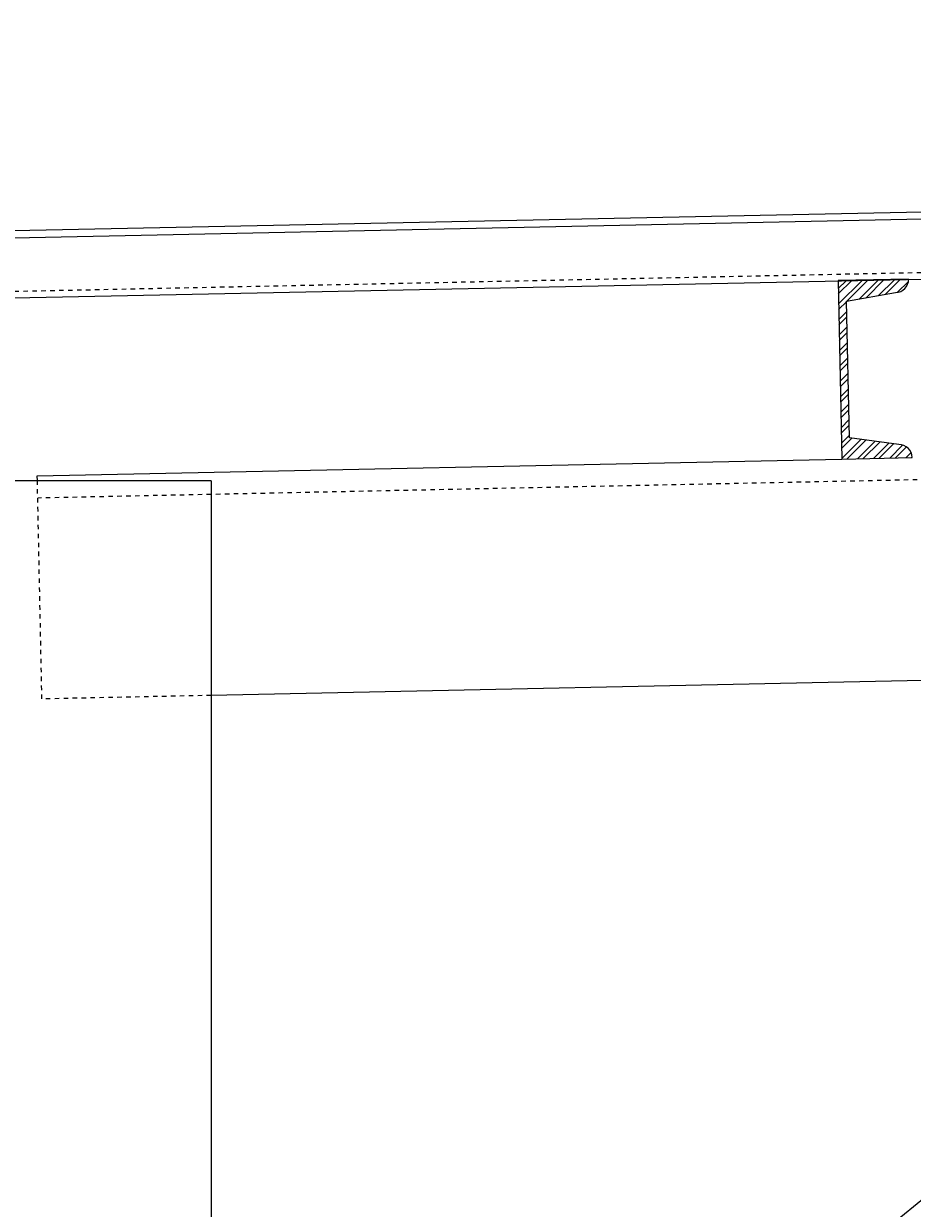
# Model space of a CAD drawing. Header units: inches. Extents: x -241 to 2916, y 110 to 330.
# Tile 9 of 40: x 5 to 25, y 251 to 277. Entities that reach past the tile are written whole.
import ezdxf

# ---------------------------------------------------------------- set-up
doc = ezdxf.new("R2010")
doc.units = ezdxf.units.IN
doc.header["$MEASUREMENT"] = 0
doc.linetypes.add('014200-907 MS2 Medium Dash', pattern=[0.109898, 0.068898, -0.041])
doc.linetypes.add('Hidden 3_32_', pattern=[0.140625, 0.09375, -0.046875])
doc.layers.get('Defpoints').update_dxf_attribs({"color": 243})
for name, color, linetype in [('A-FLOR', 192, 'Continuous'), ('S-BEAM', 10, 'Continuous'), ('S-COLS', 2, 'Continuous'), ('S-DETL-PATT', 8, 'Continuous'), ('S-DETL-THIN', 1, 'Continuous')]:
    doc.layers.add(name, color=color, linetype=linetype)
doc.layers.add('A-FLOR-OVHD', color=9, linetype='014200-907 MS2 Medium Dash', true_color=0x808080)
doc.styles.add('Annotative', font='romans.shx', dxfattribs={"width": 0.8, "height": 0.125})
doc.dimstyles.new('Annotative', dxfattribs={"dimscale": 0, "dimtxt": 0.125, "dimasz": 0.125, "dimexe": 0.179688, "dimexo": 0.0625, "dimgap": 0.09, "dimtad": 1, "dimdec": 3, "dimzin": 3, "dimdsep": 46, "dimlunit": 4, "dimtxsty": 'Annotative', "dimcen": 0.09, "dimclrt": 2, "dimazin": 2, "dimtfac": 1, "dimtdec": 3, "dimtmove": 1, "dimatfit": 3, "dimfxl": 1, "dimtfill": 1, "dimfrac": 2, "dimtolj": 1, "dimtzin": 0, "dimarcsym": 0})

# ---------------------------------------------------------------- blocks, each defined once
blk = doc.blocks.new('051200_Column-L-Angle - L5X5X1_2-1705965-CANOPY SECTION 1')
at = {"layer": 'S-COLS'}
for q in [(789.206, 223), (794.206, 132)]:
    blk.add_line((794.206, 223), q, dxfattribs=at)
blk = doc.blocks.new('051200_StructuralFraming-C-Channel - C4X5_4-V14-CANOPY SECTION 1')
at = {"lineweight": -3}
for p, q in [((809.816, 227.522), (808.237, 227.489)), ((808.237, 227.489), (808.32, 223.49)), ((808.43, 227.023), (809.527, 227.22)), ((808.494, 223.964), (808.43, 227.023)), ((809.597, 223.813), (808.494, 223.964)), ((808.32, 223.49), (809.899, 223.523))]:
    blk.add_line(p, q, dxfattribs=at)
for centre, start, end in [((809.52, 227.516), 271.19, 1.19), ((809.604, 223.517), 1.19, 91.19)]:
    blk.add_arc(centre, 0.296, start, end, dxfattribs=at)
blk = doc.blocks.new('*D88')
at = {"color": 0, "lineweight": -2, "transparency": 16777216}
for p, q in [((2.5, 267), (-18.054, 267)), ((-13.742, 235), (-13.742, 264)), ((3.727, 232), (-18.054, 232))]:
    blk.add_line(p, q, dxfattribs=at)
at = {"color": 0, "transparency": 16777216}
for points in [[(-14.242, 264), (-13.242, 264), (-13.742, 267)], [(-14.242, 235), (-13.242, 235), (-13.742, 232)]]:
    blk.add_solid(points, dxfattribs=at)
at = {"layer": 'Defpoints', "color": 0, "transparency": 16777216}
for p in [(-13.742, 267), (4, 267), (5.227, 232)]:
    blk.add_point(p, dxfattribs=at)
at = {"color": 2, "transparency": 16777216, "insert": (-17.687, 249.5), "char_height": 3, "attachment_point": 5, "rotation": 90, "style": 'Annotative', "bg_fill": 3, "box_fill_scale": 1.25, "bg_fill_color": 256, "bg_fill_true_color": 13158600, "bg_fill_transparency": 0}
blk.add_mtext('\\A1;2\'-11"', dxfattribs=at)
blk = doc.blocks.new('*D89')
at = {"color": 0, "lineweight": -2, "transparency": 16777216}
for p, q in [((-3, 314.766), (-0.199, 324.104)), ((-0.199, 324.104), (7.321, 324.104)), ((-6, 273.878), (-6, 319.079)), ((0, 272.503), (0, 319.079)), ((-9, 314.766), (-12, 314.766)), ((0, 314.766), (-6, 314.766)), ((0, 314.766), (-6, 314.766)), ((3, 314.766), (6, 314.766))]:
    blk.add_line(p, q, dxfattribs=at)
at = {"color": 0, "transparency": 16777216}
for points in [[(-9, 315.266), (-9, 314.266), (-6, 314.766)], [(3, 315.266), (3, 314.266), (0, 314.766)]]:
    blk.add_solid(points, dxfattribs=at)
at = {"layer": 'Defpoints', "color": 0, "transparency": 16777216}
for p in [(-6, 314.766), (-6, 272.378), (0, 271.003)]:
    blk.add_point(p, dxfattribs=at)
at = {"color": 2, "transparency": 16777216, "insert": (3.561, 328.05), "char_height": 3, "attachment_point": 5, "style": 'Annotative', "bg_fill": 3, "box_fill_scale": 1.25, "bg_fill_color": 256, "bg_fill_true_color": 13158600, "bg_fill_transparency": 0}
blk.add_mtext('\\A1;6"', dxfattribs=at)

msp = doc.modelspace()

# ---------------------------------------------------------------- hatches: boundary and pattern name
at = {"layer": 'S-DETL-PATT'}
h = msp.add_hatch(dxfattribs=at)
h.set_pattern_fill('STEEL', color=256, scale=2)
h.set_pattern_definition([(45, (-1333.04542, 44), (-0.176776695, 0.176776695), []), (45, (-1333.04542, 44.125), (-0.176776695, 0.176776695), [])])
h.paths.add_polyline_path([(24.6105, 271.5138), (23.031, 271.481), (23.1139, 267.4903), (24.6935, 267.5231, 0.4142136), (24.3914, 267.8129), (23.2881, 267.9642), (23.2245, 271.0231), (24.3207, 271.2201, 0.4059168)])

# ---------------------------------------------------------------- linework, layer by layer
at = {"layer": 'A-FLOR', "lineweight": -3}
for p, q in [((48, 273.5), (-6, 272.3783)), ((-6, 270.878), (48, 271.9997))]:
    msp.add_line(p, q, dxfattribs=at)
at = {"layer": 'A-FLOR-OVHD', "lineweight": -3}
msp.add_line((-6, 271.028), (48, 272.1497), dxfattribs=at)
at = {"layer": 'S-BEAM'}
for p, q in [((5.1076, 267.1163), (23.1119, 267.4904)), ((5.11, 267), (5.1076, 267.1163)), ((43.8496, 266.4), (6.0085, 235.4354)), ((43, 262.9025), (9, 262.1961))]:
    msp.add_line(p, q, dxfattribs=at)
at = {"layer": 'S-BEAM', "linetype": 'Hidden 3_32_'}
for p, q in [((47.1987, 267.4907), (9, 266.697)), ((5.2115, 262.1173), (5.1101, 266.998)), ((8.998, 266.697), (5.118, 266.6164)), ((8.998, 262.196), (5.2115, 262.1173))]:
    msp.add_line(p, q, dxfattribs=at)
at = {"layer": 'S-DETL-THIN', "lineweight": -3}
msp.add_line((-6, 272.2283), (48, 273.35), dxfattribs=at)

# ---------------------------------------------------------------- block references
at = {"layer": 'S-COLS', "lineweight": -3}
msp.add_blockref('051200_Column-L-Angle - L5X5X1_2-1705965-CANOPY SECTION 1', (-785.2059, 44), dxfattribs=at)
at = {"layer": 'S-DETL-THIN', "lineweight": -3}
msp.add_blockref('051200_StructuralFraming-C-Channel - C4X5_4-V14-CANOPY SECTION 1', (-785.2059, 44), dxfattribs=at)

# ---------------------------------------------------------------- next in the draw order: dimensions: what is measured, and where the dimension line sits
dim = msp.add_linear_dim(base=(-6, 314.7663), p1=(0, 271.0026), p2=(-6, 272.3783), dimstyle='Annotative', override={"dimpost": '\\X'})
dim.commit()
dim.dimension.update_dxf_attribs({"geometry": '*D89', "text_midpoint": (1.9615, 328.0502)})
dim = msp.add_linear_dim(base=(-13.7416, 267), p1=(5.2272, 232), p2=(4, 267), angle=90, dimstyle='Annotative', override={"dimpost": '\\X'})
dim.commit()
dim.dimension.update_dxf_attribs({"geometry": '*D88', "text_midpoint": (-17.6873, 249.5)})

doc.saveas('drawing.dxf')
